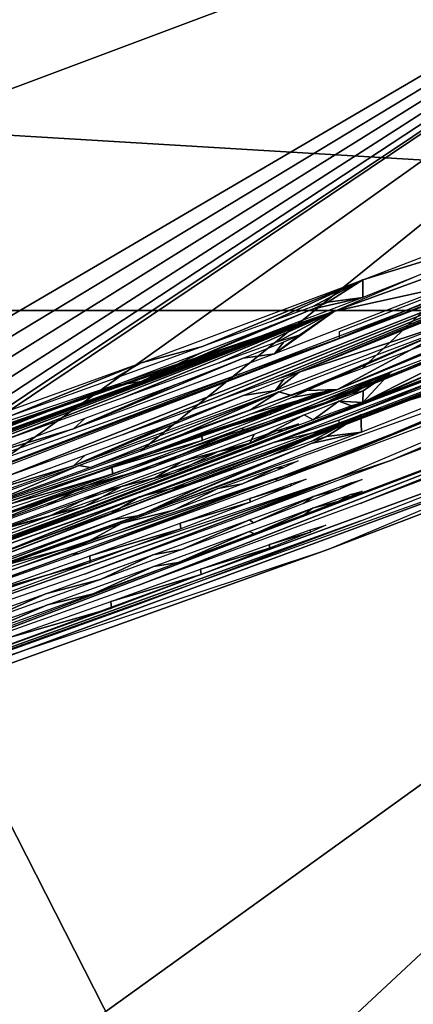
# Model space of a CAD drawing. Header units: millimetres. Extents: x -100 to 100, y -100 to 100.
# Tile 61 of 104: x 7.947 to 8.423, y -22.64 to -21.448. Entities that reach past the tile are written whole.
import ezdxf

# ---------------------------------------------------------------- set-up
doc = ezdxf.new("R2010")
doc.units = ezdxf.units.MM
doc.header["$LTSCALE"] = 52.148148
for name, color, linetype in [('168', 7, 'CONTINUOUS'), ('169', 7, 'CONTINUOUS'), ('170', 7, 'CONTINUOUS'), ('171', 7, 'CONTINUOUS'), ('172', 7, 'CONTINUOUS'), ('199', 7, 'CONTINUOUS'), ('200', 7, 'CONTINUOUS'), ('201', 7, 'CONTINUOUS'), ('202', 7, 'CONTINUOUS'), ('203', 7, 'CONTINUOUS'), ('204', 7, 'CONTINUOUS'), ('205', 7, 'CONTINUOUS'), ('206', 7, 'CONTINUOUS'), ('346', 7, 'CONTINUOUS'), ('65', 7, 'CONTINUOUS'), ('67', 7, 'CONTINUOUS'), ('82', 7, 'CONTINUOUS'), ('86', 7, 'CONTINUOUS'), ('99', 7, 'CONTINUOUS')]:
    doc.layers.add(name, color=color, linetype=linetype)

msp = doc.modelspace()

# ---------------------------------------------------------------- linework, layer by layer
at = {"layer": '168', "color": 251, "linetype": 'Continuous', "true_color": 0x4c4c4c}
for points in [[(8.3188, -21.8974, -162.0152), (8.3001, -21.9058, -161.8763), (8.3001, -21.9033, -162.1531), (8.3188, -21.8974, -162.0152)], [(8.3001, -21.9033, -162.1531), (8.3001, -21.9058, -161.8763), (8.2506, -21.9208, -162.2755), (8.3001, -21.9033, -162.1531)], [(8.3001, -21.9058, -161.8763), (8.2508, -21.9256, -161.7537), (8.2506, -21.9208, -162.2755), (8.3001, -21.9058, -161.8763)], [(8.2506, -21.9208, -162.2755), (8.2508, -21.9256, -161.7537), (8.1673, -21.9509, -162.3864), (8.2506, -21.9208, -162.2755)], [(8.2508, -21.9256, -161.7537), (8.168, -21.9576, -161.6438), (8.1673, -21.9509, -162.3864), (8.2508, -21.9256, -161.7537)], [(8.1673, -21.9509, -162.3864), (8.168, -21.9576, -161.6438), (8.0587, -21.9902, -162.4744), (8.1673, -21.9509, -162.3864)], [(8.168, -21.9576, -161.6438), (8.0597, -21.9984, -161.5573), (8.0587, -21.9902, -162.4744), (8.168, -21.9576, -161.6438)], [(8.0587, -21.9902, -162.4744), (8.0597, -21.9984, -161.5573), (7.9333, -22.0353, -162.5279), (8.0587, -21.9902, -162.4744)], [(8.0597, -21.9984, -161.5573), (7.934, -22.0445, -161.5049), (7.9333, -22.0353, -162.5279), (8.0597, -21.9984, -161.5573)]]:
    msp.add_3dface(points, dxfattribs=at)
at = {"layer": '169', "color": 251, "linetype": 'Continuous', "true_color": 0x4c4c4c}
for points in [[(8.2582, -21.9456, -159.3061), (8.2164, -21.9653, -158.8792), (8.1873, -21.9709, -159.4487), (8.2582, -21.9456, -159.3061)], [(8.2658, -21.9456, -159.0018), (8.2164, -21.9653, -158.8792), (8.2582, -21.9456, -159.3061), (8.2658, -21.9456, -159.0018)], [(8.2845, -21.9373, -159.1407), (8.2658, -21.9456, -159.0018), (8.2582, -21.9456, -159.3061), (8.2845, -21.9373, -159.1407)], [(8.2164, -21.9653, -158.8792), (8.1336, -21.9971, -158.7693), (8.1873, -21.9709, -159.4487), (8.2164, -21.9653, -158.8792)], [(8.1873, -21.9709, -159.4487), (8.1336, -21.9971, -158.7693), (8.0709, -22.0128, -159.5696), (8.1873, -21.9709, -159.4487)], [(8.1336, -21.9971, -158.7693), (8.0253, -22.0376, -158.6828), (8.0709, -22.0128, -159.5696), (8.1336, -21.9971, -158.7693)], [(8.0709, -22.0128, -159.5696), (8.0253, -22.0376, -158.6828), (7.9266, -22.0644, -159.6452), (8.0709, -22.0128, -159.5696)], [(8.0253, -22.0376, -158.6828), (7.8996, -22.0835, -158.6304), (7.9266, -22.0644, -159.6452), (8.0253, -22.0376, -158.6828)]]:
    msp.add_3dface(points, dxfattribs=at)
at = {"layer": '170', "color": 251, "linetype": 'Continuous', "true_color": 0x4c4c4c}
for points in [[(8.2578, -21.9907, -154.4841), (8.2165, -22.0101, -154.0613), (8.1869, -22.0159, -154.6268), (8.2578, -21.9907, -154.4841)], [(8.2657, -21.9906, -154.1823), (8.2165, -22.0101, -154.0613), (8.2578, -21.9907, -154.4841), (8.2657, -21.9906, -154.1823)], [(8.2841, -21.9824, -154.3187), (8.2657, -21.9906, -154.1823), (8.2578, -21.9907, -154.4841), (8.2841, -21.9824, -154.3187)], [(8.1869, -22.0159, -154.6268), (8.1337, -22.0419, -153.952), (8.0705, -22.0577, -154.7476), (8.1869, -22.0159, -154.6268)], [(8.2165, -22.0101, -154.0613), (8.1337, -22.0419, -153.952), (8.1869, -22.0159, -154.6268), (8.2165, -22.0101, -154.0613)], [(8.1337, -22.0419, -153.952), (8.0253, -22.0824, -153.8656), (8.0705, -22.0577, -154.7476), (8.1337, -22.0419, -153.952)], [(8.0705, -22.0577, -154.7476), (8.0253, -22.0824, -153.8656), (7.9262, -22.1093, -154.8232), (8.0705, -22.0577, -154.7476)], [(8.0253, -22.0824, -153.8656), (7.8994, -22.1282, -153.8133), (7.9262, -22.1093, -154.8232), (8.0253, -22.0824, -153.8656)]]:
    msp.add_3dface(points, dxfattribs=at)
at = {"layer": '171', "color": 251, "linetype": 'Continuous', "true_color": 0x4c4c4c}
for points in [[(8.2936, -22.0046, -151.5558), (8.2752, -22.0127, -151.4203), (8.275, -22.0103, -151.6938), (8.2936, -22.0046, -151.5558)], [(8.275, -22.0103, -151.6938), (8.2752, -22.0127, -151.4203), (8.2253, -22.0278, -151.8163), (8.275, -22.0103, -151.6938)], [(8.2752, -22.0127, -151.4203), (8.2257, -22.0324, -151.2998), (8.2253, -22.0278, -151.8163), (8.2752, -22.0127, -151.4203)], [(8.2253, -22.0278, -151.8163), (8.2257, -22.0324, -151.2998), (8.1414, -22.0579, -151.9271), (8.2253, -22.0278, -151.8163)], [(8.2257, -22.0324, -151.2998), (8.142, -22.0645, -151.1903), (8.1414, -22.0579, -151.9271), (8.2257, -22.0324, -151.2998)], [(8.1414, -22.0579, -151.9271), (8.142, -22.0645, -151.1903), (8.0319, -22.0972, -152.0149), (8.1414, -22.0579, -151.9271)], [(8.142, -22.0645, -151.1903), (8.0325, -22.1054, -151.1035), (8.0319, -22.0972, -152.0149), (8.142, -22.0645, -151.1903)], [(8.0319, -22.0972, -152.0149), (8.0325, -22.1054, -151.1035), (7.905, -22.1424, -152.0684), (8.0319, -22.0972, -152.0149)], [(8.0325, -22.1054, -151.1035), (7.9054, -22.1517, -151.0508), (7.905, -22.1424, -152.0684), (8.0325, -22.1054, -151.1035)]]:
    msp.add_3dface(points, dxfattribs=at)
at = {"layer": '172', "color": 251, "linetype": 'Continuous', "true_color": 0x4c4c4c}
for points in [[(8.3174, -22.0603, -144.6221), (8.2987, -22.0686, -144.4831), (8.2986, -22.066, -144.76), (8.3174, -22.0603, -144.6221)], [(8.2986, -22.066, -144.76), (8.2987, -22.0686, -144.4831), (8.2491, -22.0835, -144.8825), (8.2986, -22.066, -144.76)], [(8.2987, -22.0686, -144.4831), (8.2493, -22.0882, -144.3605), (8.2491, -22.0835, -144.8825), (8.2987, -22.0686, -144.4831)], [(8.2491, -22.0835, -144.8825), (8.2493, -22.0882, -144.3605), (8.1658, -22.1134, -144.9934), (8.2491, -22.0835, -144.8825)], [(8.2493, -22.0882, -144.3605), (8.1665, -22.12, -144.2506), (8.1658, -22.1134, -144.9934), (8.2493, -22.0882, -144.3605)], [(8.1658, -22.1134, -144.9934), (8.1665, -22.12, -144.2506), (8.0572, -22.1524, -145.0813), (8.1658, -22.1134, -144.9934)], [(8.1665, -22.12, -144.2506), (8.0582, -22.1605, -144.1641), (8.0572, -22.1524, -145.0813), (8.1665, -22.12, -144.2506)], [(8.0572, -22.1524, -145.0813), (8.0582, -22.1605, -144.1641), (7.9318, -22.1971, -145.1348), (8.0572, -22.1524, -145.0813)], [(8.0582, -22.1605, -144.1641), (7.9325, -22.2063, -144.1117), (7.9318, -22.1971, -145.1348), (8.0582, -22.1605, -144.1641)]]:
    msp.add_3dface(points, dxfattribs=at)
at = {"layer": '199', "color": 251, "linetype": 'Continuous', "true_color": 0x4c4c4c}
for points in [[(8.3624, -21.7632, -163.1436), (8.597, -21.673, -162.9901), (8.5968, -21.6914, -161.0364), (8.3624, -21.7632, -163.1436)], [(8.3621, -21.7844, -160.8847), (8.3624, -21.7632, -163.1436), (8.5968, -21.6914, -161.0364), (8.3621, -21.7844, -160.8847)], [(8.3624, -21.7632, -163.1436), (8.1683, -21.8438, -162.3855), (8.0942, -21.8635, -163.2398), (8.3624, -21.7632, -163.1436)], [(8.2515, -21.8136, -162.2745), (8.1683, -21.8438, -162.3855), (8.3624, -21.7632, -163.1436), (8.2515, -21.8136, -162.2745)], [(8.3011, -21.7959, -162.1521), (8.2515, -21.8136, -162.2745), (8.3624, -21.7632, -163.1436), (8.3011, -21.7959, -162.1521)], [(8.3197, -21.7901, -162.0143), (8.3011, -21.7959, -162.1521), (8.3624, -21.7632, -163.1436), (8.3197, -21.7901, -162.0143)], [(8.3197, -21.7901, -162.0143), (8.3624, -21.7632, -163.1436), (8.3621, -21.7844, -160.8847), (8.3197, -21.7901, -162.0143)], [(8.0939, -21.8864, -160.7903), (8.3011, -21.7985, -161.8754), (8.3621, -21.7844, -160.8847), (8.0939, -21.8864, -160.7903)], [(8.3011, -21.7985, -161.8754), (8.3197, -21.7901, -162.0143), (8.3621, -21.7844, -160.8847), (8.3011, -21.7985, -161.8754)], [(8.2518, -21.8183, -161.7528), (8.3011, -21.7985, -161.8754), (8.0939, -21.8864, -160.7903), (8.2518, -21.8183, -161.7528)], [(8.169, -21.8505, -161.6429), (8.2518, -21.8183, -161.7528), (8.0939, -21.8864, -160.7903), (8.169, -21.8505, -161.6429)], [(8.1683, -21.8438, -162.3855), (8.0597, -21.8833, -162.4734), (8.0942, -21.8635, -163.2398), (8.1683, -21.8438, -162.3855)], [(8.0607, -21.8915, -161.5564), (8.169, -21.8505, -161.6429), (8.0939, -21.8864, -160.7903), (8.0607, -21.8915, -161.5564)], [(8.0942, -21.8635, -163.2398), (7.9342, -21.9286, -162.527), (7.7889, -21.9737, -163.283), (8.0942, -21.8635, -163.2398)], [(8.0597, -21.8833, -162.4734), (7.9342, -21.9286, -162.527), (8.0942, -21.8635, -163.2398), (8.0597, -21.8833, -162.4734)], [(7.7888, -21.9972, -160.7491), (8.0607, -21.8915, -161.5564), (8.0939, -21.8864, -160.7903), (7.7888, -21.9972, -160.7491)], [(7.9349, -21.9379, -161.504), (8.0607, -21.8915, -161.5564), (7.7888, -21.9972, -160.7491), (7.9349, -21.9379, -161.504)]]:
    msp.add_3dface(points, dxfattribs=at)
at = {"layer": '200', "color": 251, "linetype": 'Continuous', "true_color": 0x4c4c4c}
for points in [[(10.0543, -21.0606, -160.5117), (8.6167, -21.6956, -159.7551), (8.3278, -21.801, -160.5182), (10.0543, -21.0606, -160.5117)], [(8.3278, -21.801, -160.5182), (8.6167, -21.6956, -159.7551), (8.4676, -21.7703, -158.033), (8.3278, -21.801, -160.5182)], [(8.2553, -21.8527, -157.9334), (8.3278, -21.801, -160.5182), (8.4676, -21.7703, -158.033), (8.2553, -21.8527, -157.9334)], [(6.5473, -22.4001, -160.5236), (8.3278, -21.801, -160.5182), (6.7178, -22.3565, -159.7611), (6.5473, -22.4001, -160.5236)], [(6.7178, -22.3565, -159.7611), (8.3278, -21.801, -160.5182), (6.888, -22.3047, -159.7606), (6.7178, -22.3565, -159.7611)], [(8.3278, -21.801, -160.5182), (7.3169, -22.1705, -159.4513), (6.888, -22.3047, -159.7606), (8.3278, -21.801, -160.5182)], [(7.4339, -22.1305, -159.5711), (7.3169, -22.1705, -159.4513), (8.3278, -21.801, -160.5182), (7.4339, -22.1305, -159.5711)], [(7.5797, -22.0803, -159.6455), (7.4339, -22.1305, -159.5711), (8.3278, -21.801, -160.5182), (7.5797, -22.0803, -159.6455)], [(7.7546, -22.0192, -159.6755), (7.5797, -22.0803, -159.6455), (8.3278, -21.801, -160.5182), (7.7546, -22.0192, -159.6755)], [(7.9276, -21.9578, -159.6443), (7.7546, -22.0192, -159.6755), (8.3278, -21.801, -160.5182), (7.9276, -21.9578, -159.6443)], [(8.0719, -21.9059, -159.5687), (7.9276, -21.9578, -159.6443), (8.3278, -21.801, -160.5182), (8.0719, -21.9059, -159.5687)], [(8.1882, -21.8638, -159.4478), (8.0719, -21.9059, -159.5687), (8.3278, -21.801, -160.5182), (8.1882, -21.8638, -159.4478)], [(8.2591, -21.8384, -159.3051), (8.1882, -21.8638, -159.4478), (8.3278, -21.801, -160.5182), (8.2591, -21.8384, -159.3051)], [(8.2854, -21.83, -159.1398), (8.3278, -21.801, -160.5182), (8.2553, -21.8527, -157.9334), (8.2854, -21.83, -159.1398)], [(8.2854, -21.83, -159.1398), (8.2591, -21.8384, -159.3051), (8.3278, -21.801, -160.5182), (8.2854, -21.83, -159.1398)], [(8.2174, -21.8581, -158.8783), (8.2667, -21.8384, -159.0009), (8.2553, -21.8527, -157.9334), (8.2174, -21.8581, -158.8783)], [(8.2667, -21.8384, -159.0009), (8.2854, -21.83, -159.1398), (8.2553, -21.8527, -157.9334), (8.2667, -21.8384, -159.0009)], [(8.0122, -21.9435, -157.8707), (8.2174, -21.8581, -158.8783), (8.2553, -21.8527, -157.9334), (8.0122, -21.9435, -157.8707)], [(8.1346, -21.8901, -158.7684), (8.2174, -21.8581, -158.8783), (8.0122, -21.9435, -157.8707), (8.1346, -21.8901, -158.7684)], [(8.0263, -21.9308, -158.6819), (8.1346, -21.8901, -158.7684), (8.0122, -21.9435, -157.8707), (8.0263, -21.9308, -158.6819)], [(7.9005, -21.9769, -158.6295), (8.0263, -21.9308, -158.6819), (8.0122, -21.9435, -157.8707), (7.9005, -21.9769, -158.6295)], [(7.7545, -22.0361, -157.8503), (7.9005, -21.9769, -158.6295), (8.0122, -21.9435, -157.8707), (7.7545, -22.0361, -157.8503)]]:
    msp.add_3dface(points, dxfattribs=at)
at = {"layer": '201', "color": 251, "linetype": 'Continuous', "true_color": 0x4c4c4c}
for points in [[(8.3339, -21.8336, -156.7796), (8.9525, -21.5943, -156.0396), (7.7565, -22.0521, -156.0437), (8.3339, -21.8336, -156.7796)], [(8.6442, -21.7047, -157.6183), (8.9525, -21.5943, -156.0396), (8.3339, -21.8336, -156.7796), (8.6442, -21.7047, -157.6183)], [(8.334, -21.8257, -157.6194), (8.6442, -21.7047, -157.6183), (8.3339, -21.8336, -156.7796), (8.334, -21.8257, -157.6194)], [(7.4417, -22.1535, -156.7825), (8.3339, -21.8336, -156.7796), (7.7565, -22.0521, -156.0437), (7.4417, -22.1535, -156.7825)]]:
    msp.add_3dface(points, dxfattribs=at)
at = {"layer": '202', "color": 251, "linetype": 'Continuous', "true_color": 0x4c4c4c}
for points in [[(8.9622, -21.5934, -155.7037), (7.9272, -22.0027, -154.8223), (7.7663, -22.0518, -155.7078), (8.9622, -21.5934, -155.7037)], [(8.0715, -21.9509, -154.7467), (7.9272, -22.0027, -154.8223), (8.9622, -21.5934, -155.7037), (8.0715, -21.9509, -154.7467)], [(8.1878, -21.9088, -154.6258), (8.0715, -21.9509, -154.7467), (8.9622, -21.5934, -155.7037), (8.1878, -21.9088, -154.6258)], [(8.2587, -21.8835, -154.4831), (8.1878, -21.9088, -154.6258), (8.9622, -21.5934, -155.7037), (8.2587, -21.8835, -154.4831)], [(8.285, -21.8751, -154.3178), (8.2587, -21.8835, -154.4831), (8.9622, -21.5934, -155.7037), (8.285, -21.8751, -154.3178)], [(8.6163, -21.7409, -154.9428), (8.285, -21.8751, -154.3178), (8.9622, -21.5934, -155.7037), (8.6163, -21.7409, -154.9428)], [(8.285, -21.8751, -154.3178), (8.6163, -21.7409, -154.9428), (8.4675, -21.8154, -153.2208), (8.285, -21.8751, -154.3178)], [(8.2564, -21.8971, -153.1216), (8.285, -21.8751, -154.3178), (8.4675, -21.8154, -153.2208), (8.2564, -21.8971, -153.1216)], [(8.2175, -21.903, -154.0604), (8.2666, -21.8834, -154.1814), (8.2564, -21.8971, -153.1216), (8.2175, -21.903, -154.0604)], [(8.2666, -21.8834, -154.1814), (8.285, -21.8751, -154.3178), (8.2564, -21.8971, -153.1216), (8.2666, -21.8834, -154.1814)], [(8.012, -21.9883, -153.0584), (8.2175, -21.903, -154.0604), (8.2564, -21.8971, -153.1216), (8.012, -21.9883, -153.0584)], [(8.1346, -21.9349, -153.9511), (8.2175, -21.903, -154.0604), (8.012, -21.9883, -153.0584), (8.1346, -21.9349, -153.9511)], [(8.0262, -21.9756, -153.8647), (8.1346, -21.9349, -153.9511), (8.012, -21.9883, -153.0584), (8.0262, -21.9756, -153.8647)], [(7.9004, -22.0217, -153.8124), (8.0262, -21.9756, -153.8647), (8.012, -21.9883, -153.0584), (7.9004, -22.0217, -153.8124)], [(7.7541, -22.0808, -153.038), (7.9004, -22.0217, -153.8124), (8.012, -21.9883, -153.0584), (7.7541, -22.0808, -153.038)]]:
    msp.add_3dface(points, dxfattribs=at)
at = {"layer": '203', "color": 251, "linetype": 'Continuous', "true_color": 0x4c4c4c}
for points in [[(10.0583, -21.1587, -150.1695), (8.3316, -21.8961, -150.1761), (9.3448, -21.476, -150.9394), (10.0583, -21.1587, -150.1695)], [(9.3448, -21.476, -150.9394), (8.3316, -21.8961, -150.1761), (8.6208, -21.7767, -150.9421), (9.3448, -21.476, -150.9394)], [(8.6208, -21.7767, -150.9421), (8.3316, -21.8961, -150.1761), (8.4774, -21.8168, -152.661), (8.6208, -21.7767, -150.9421)], [(8.4774, -21.8168, -152.661), (8.276, -21.9031, -151.6928), (8.2605, -21.8989, -152.7636), (8.4774, -21.8168, -152.661)], [(8.2945, -21.8973, -151.5548), (8.276, -21.9031, -151.6928), (8.4774, -21.8168, -152.661), (8.2945, -21.8973, -151.5548)], [(8.3316, -21.8961, -150.1761), (8.2945, -21.8973, -151.5548), (8.4774, -21.8168, -152.661), (8.3316, -21.8961, -150.1761)], [(6.5514, -22.4929, -150.1815), (8.0335, -21.9986, -151.1025), (8.3316, -21.8961, -150.1761), (6.5514, -22.4929, -150.1815)], [(8.0335, -21.9986, -151.1025), (8.143, -21.9575, -151.1894), (8.3316, -21.8961, -150.1761), (8.0335, -21.9986, -151.1025)], [(8.143, -21.9575, -151.1894), (8.2266, -21.9253, -151.2989), (8.3316, -21.8961, -150.1761), (8.143, -21.9575, -151.1894)], [(8.2266, -21.9253, -151.2989), (8.2762, -21.9055, -151.4194), (8.3316, -21.8961, -150.1761), (8.2266, -21.9253, -151.2989)], [(8.2762, -21.9055, -151.4194), (8.2945, -21.8973, -151.5548), (8.3316, -21.8961, -150.1761), (8.2762, -21.9055, -151.4194)], [(8.2605, -21.8989, -152.7636), (8.0329, -21.9904, -152.0139), (8.0186, -21.988, -152.8275), (8.2605, -21.8989, -152.7636)], [(8.1424, -21.9509, -151.9261), (8.0329, -21.9904, -152.0139), (8.2605, -21.8989, -152.7636), (8.1424, -21.9509, -151.9261)], [(8.2262, -21.9206, -151.8153), (8.1424, -21.9509, -151.9261), (8.2605, -21.8989, -152.7636), (8.2262, -21.9206, -151.8153)], [(8.276, -21.9031, -151.6928), (8.2262, -21.9206, -151.8153), (8.2605, -21.8989, -152.7636), (8.276, -21.9031, -151.6928)], [(8.0186, -21.988, -152.8275), (7.906, -22.0358, -152.0675), (7.7589, -22.0808, -152.8478), (8.0186, -21.988, -152.8275)], [(8.0329, -21.9904, -152.0139), (7.906, -22.0358, -152.0675), (8.0186, -21.988, -152.8275), (8.0329, -21.9904, -152.0139)], [(7.9064, -22.0451, -151.0498), (8.0335, -21.9986, -151.1025), (6.5514, -22.4929, -150.1815), (7.9064, -22.0451, -151.0498)]]:
    msp.add_3dface(points, dxfattribs=at)
at = {"layer": '204', "color": 251, "linetype": 'Continuous', "true_color": 0x4c4c4c}
for points in [[(8.7767, -21.7529, -146.8485), (8.9517, -21.6884, -146.1101), (7.758, -22.1434, -146.1141), (8.7767, -21.7529, -146.8485)], [(8.601, -21.8229, -146.8492), (8.7767, -21.7529, -146.8485), (7.758, -22.1434, -146.1141), (8.601, -21.8229, -146.8492)], [(8.5644, -21.8098, -149.7878), (8.5768, -21.8191, -148.2715), (8.3624, -21.9116, -147.2626), (8.5644, -21.8098, -149.7878)], [(8.397, -21.8743, -149.8371), (8.5644, -21.8098, -149.7878), (8.3624, -21.9116, -147.2626), (8.397, -21.8743, -149.8371)], [(8.3331, -21.9243, -147.0976), (8.601, -21.8229, -146.8492), (7.758, -22.1434, -146.1141), (8.3331, -21.9243, -147.0976)], [(8.3552, -21.9152, -147.177), (8.601, -21.8229, -146.8492), (8.3331, -21.9243, -147.0976), (8.3552, -21.9152, -147.177)], [(8.5768, -21.8191, -148.2715), (8.601, -21.8229, -146.8492), (8.3552, -21.9152, -147.177), (8.5768, -21.8191, -148.2715)], [(8.3624, -21.9116, -147.2626), (8.5768, -21.8191, -148.2715), (8.3552, -21.9152, -147.177), (8.3624, -21.9116, -147.2626)], [(8.2147, -21.9432, -149.862), (8.397, -21.8743, -149.8371), (8.2261, -21.9465, -149.0494), (8.2147, -21.9432, -149.862)], [(8.2261, -21.9465, -149.0494), (8.397, -21.8743, -149.8371), (8.3032, -21.9181, -148.9786), (8.2261, -21.9465, -149.0494)], [(8.3032, -21.9181, -148.9786), (8.397, -21.8743, -149.8371), (8.3489, -21.9016, -148.8813), (8.3032, -21.9181, -148.9786)], [(8.3489, -21.9016, -148.8813), (8.397, -21.8743, -149.8371), (8.3625, -21.8975, -148.7674), (8.3489, -21.9016, -148.8813)], [(8.3625, -21.8975, -148.7674), (8.397, -21.8743, -149.8371), (8.3624, -21.9116, -147.2626), (8.3625, -21.8975, -148.7674)], [(8.3332, -21.9101, -148.6073), (8.3625, -21.8975, -148.7674), (8.3624, -21.9116, -147.2626), (8.3332, -21.9101, -148.6073)], [(8.2913, -21.9267, -148.5362), (8.3332, -21.9101, -148.6073), (8.3021, -21.9326, -147.4701), (8.2913, -21.9267, -148.5362)], [(8.3021, -21.9326, -147.4701), (8.3332, -21.9101, -148.6073), (8.3483, -21.9159, -147.3748), (8.3021, -21.9326, -147.4701)], [(8.3483, -21.9159, -147.3748), (8.3332, -21.9101, -148.6073), (8.3624, -21.9116, -147.2626), (8.3483, -21.9159, -147.3748)], [(8.2921, -21.9405, -147.0278), (8.3331, -21.9243, -147.0976), (7.758, -22.1434, -146.1141), (8.2921, -21.9405, -147.0278)], [(8.2307, -21.9501, -148.4769), (8.2913, -21.9267, -148.5362), (8.2256, -21.9607, -147.5391), (8.2307, -21.9501, -148.4769)], [(8.2256, -21.9607, -147.5391), (8.2913, -21.9267, -148.5362), (8.3021, -21.9326, -147.4701), (8.2256, -21.9607, -147.5391)], [(8.232, -21.9637, -146.9702), (8.2921, -21.9405, -147.0278), (7.758, -22.1434, -146.1141), (8.232, -21.9637, -146.9702)], [(8.0265, -22.0126, -149.8704), (8.2147, -21.9432, -149.862), (8.1092, -21.9894, -149.1025), (8.0265, -22.0126, -149.8704)], [(8.1092, -21.9894, -149.1025), (8.2147, -21.9432, -149.862), (8.2261, -21.9465, -149.0494), (8.1092, -21.9894, -149.1025)], [(8.1442, -21.9828, -148.427), (8.2307, -21.9501, -148.4769), (8.2256, -21.9607, -147.5391), (8.1442, -21.9828, -148.427)], [(8.14, -21.9984, -146.9177), (8.232, -21.9637, -146.9702), (7.758, -22.1434, -146.1141), (8.14, -21.9984, -146.9177)], [(8.1101, -22.0032, -147.5898), (8.1442, -21.9828, -148.427), (8.2256, -21.9607, -147.5391), (8.1101, -22.0032, -147.5898)], [(7.9791, -22.0367, -149.1298), (8.0265, -22.0126, -149.8704), (8.1092, -21.9894, -149.1025), (7.9791, -22.0367, -149.1298)], [(8.0459, -22.0193, -148.3947), (8.1442, -21.9828, -148.427), (8.1101, -22.0032, -147.5898), (8.0459, -22.0193, -148.3947)], [(8.0367, -22.0367, -146.8822), (8.14, -21.9984, -146.9177), (7.758, -22.1434, -146.1141), (8.0367, -22.0367, -146.8822)], [(7.9818, -22.0498, -147.6156), (8.0459, -22.0193, -148.3947), (8.1101, -22.0032, -147.5898), (7.9818, -22.0498, -147.6156)], [(7.2881, -22.268, -149.8727), (8.0265, -22.0126, -149.8704), (7.8414, -22.086, -149.138), (7.2881, -22.268, -149.8727)], [(7.8414, -22.086, -149.138), (8.0265, -22.0126, -149.8704), (7.9791, -22.0367, -149.1298), (7.8414, -22.086, -149.138)], [(7.9007, -22.072, -148.3722), (8.0459, -22.0193, -148.3947), (7.9818, -22.0498, -147.6156), (7.9007, -22.072, -148.3722)], [(7.8915, -22.0893, -146.858), (8.0367, -22.0367, -146.8822), (7.758, -22.1434, -146.1141), (7.8915, -22.0893, -146.858)], [(7.8461, -22.0984, -147.6235), (7.9007, -22.072, -148.3722), (7.9818, -22.0498, -147.6156), (7.8461, -22.0984, -147.6235)]]:
    msp.add_3dface(points, dxfattribs=at)
at = {"layer": '205', "color": 251, "linetype": 'Continuous', "true_color": 0x4c4c4c}
for points in [[(8.3599, -21.9267, -145.7509), (8.5939, -21.8374, -145.5987), (8.5954, -21.8552, -143.6433), (8.3599, -21.9267, -145.7509)], [(8.3607, -21.9475, -143.4916), (8.3599, -21.9267, -145.7509), (8.5954, -21.8552, -143.6433), (8.3607, -21.9475, -143.4916)], [(8.3599, -21.9267, -145.7509), (8.1668, -22.0064, -144.9924), (8.0922, -22.026, -145.8467), (8.3599, -21.9267, -145.7509)], [(8.2501, -21.9763, -144.8815), (8.1668, -22.0064, -144.9924), (8.3599, -21.9267, -145.7509), (8.2501, -21.9763, -144.8815)], [(8.2996, -21.9588, -144.759), (8.2501, -21.9763, -144.8815), (8.3599, -21.9267, -145.7509), (8.2996, -21.9588, -144.759)], [(8.3183, -21.953, -144.6212), (8.2996, -21.9588, -144.759), (8.3599, -21.9267, -145.7509), (8.3183, -21.953, -144.6212)], [(8.3183, -21.953, -144.6212), (8.3599, -21.9267, -145.7509), (8.3607, -21.9475, -143.4916), (8.3183, -21.953, -144.6212)], [(8.0925, -22.0486, -143.3972), (8.2996, -21.9614, -144.4822), (8.3607, -21.9475, -143.4916), (8.0925, -22.0486, -143.3972)], [(8.2996, -21.9614, -144.4822), (8.3183, -21.953, -144.6212), (8.3607, -21.9475, -143.4916), (8.2996, -21.9614, -144.4822)], [(8.2503, -21.9811, -144.3596), (8.2996, -21.9614, -144.4822), (8.0925, -22.0486, -143.3972), (8.2503, -21.9811, -144.3596)], [(8.1675, -22.013, -144.2497), (8.2503, -21.9811, -144.3596), (8.0925, -22.0486, -143.3972), (8.1675, -22.013, -144.2497)], [(8.1668, -22.0064, -144.9924), (8.0582, -22.0456, -145.0803), (8.0922, -22.026, -145.8467), (8.1668, -22.0064, -144.9924)], [(8.0592, -22.0537, -144.1632), (8.1675, -22.013, -144.2497), (8.0925, -22.0486, -143.3972), (8.0592, -22.0537, -144.1632)], [(8.0922, -22.026, -145.8467), (7.9328, -22.0905, -145.1339), (7.7876, -22.1351, -145.8898), (8.0922, -22.026, -145.8467)], [(8.0582, -22.0456, -145.0803), (7.9328, -22.0905, -145.1339), (8.0922, -22.026, -145.8467), (8.0582, -22.0456, -145.0803)], [(7.7874, -22.1586, -143.356), (8.0592, -22.0537, -144.1632), (8.0925, -22.0486, -143.3972), (7.7874, -22.1586, -143.356)], [(7.9334, -22.0998, -144.1108), (8.0592, -22.0537, -144.1632), (7.7874, -22.1586, -143.356), (7.9334, -22.0998, -144.1108)]]:
    msp.add_3dface(points, dxfattribs=at)
at = {"layer": '206', "color": 251, "linetype": 'Continuous', "true_color": 0x4c4c4c}
for points in [[(8.6628, -21.8423, -142.1823), (10.0478, -21.2487, -141.3663), (8.3209, -21.9824, -141.3728), (8.6628, -21.8423, -142.1823)], [(7.242, -22.3536, -142.1868), (8.6628, -21.8423, -142.1823), (8.3209, -21.9824, -141.3728), (7.242, -22.3536, -142.1868)], [(6.541, -22.576, -141.3781), (7.242, -22.3536, -142.1868), (8.3209, -21.9824, -141.3728), (6.541, -22.576, -141.3781)]]:
    msp.add_3dface(points, dxfattribs=at)
at = {"layer": '346', "color": 251, "linetype": 'Continuous', "true_color": 0x4c4c4c}
for points in [[(86.7566, -23.7445, -106.6), (-88.1332, -17.9877, -106.6), (88.1527, -17.8911, -106.6), (86.7566, -23.7445, -106.6)], [(-86.7234, -23.865, -106.6), (-88.1332, -17.9877, -106.6), (86.7566, -23.7445, -106.6), (-86.7234, -23.865, -106.6)]]:
    msp.add_3dface(points, dxfattribs=at)
at = {"layer": '65', "color": 251, "linetype": 'Continuous', "true_color": 0x4c4c4c}
for points in [[(-11.443, -21.8001, -120), (-13.9864, -20.2623, -120), (11.443, -21.8001, -120), (-11.443, -21.8001, -120)], [(11.443, -21.8001, -120), (-13.9864, -20.2623, -120), (13.9864, -20.2623, -120), (11.443, -21.8001, -120)], [(-8.7315, -23.0207, -120), (-11.443, -21.8001, -120), (8.7315, -23.0207, -120), (-8.7315, -23.0207, -120)], [(8.7315, -23.0207, -120), (-11.443, -21.8001, -120), (11.443, -21.8001, -120), (8.7315, -23.0207, -120)]]:
    msp.add_3dface(points, dxfattribs=at)
at = {"layer": '67', "color": 251, "linetype": 'Continuous', "true_color": 0x4c4c4c}
for points in [[(9.0155, -17.6939, -103.0793), (7.5995, -18.3467, -103.0793), (18.0394, -35.4044, -103.3173), (9.0155, -17.6939, -103.0793)], [(7.5995, -18.3467, -103.0793), (6.1366, -18.8864, -103.0793), (15.206, -36.7106, -103.3173), (7.5995, -18.3467, -103.0793)], [(18.0394, -35.4044, -103.3173), (7.5995, -18.3467, -103.0793), (15.206, -36.7106, -103.3173), (18.0394, -35.4044, -103.3173)], [(6.1366, -18.8864, -103.0793), (4.6358, -19.3097, -103.0793), (12.2789, -37.7905, -103.3173), (6.1366, -18.8864, -103.0793)], [(15.206, -36.7106, -103.3173), (6.1366, -18.8864, -103.0793), (12.2789, -37.7905, -103.3173), (15.206, -36.7106, -103.3173)], [(4.6358, -19.3097, -103.0793), (3.1065, -19.6139, -103.0793), (9.276, -38.6374, -103.3173), (4.6358, -19.3097, -103.0793)], [(12.2789, -37.7905, -103.3173), (4.6358, -19.3097, -103.0793), (9.276, -38.6374, -103.3173), (12.2789, -37.7905, -103.3173)], [(9.276, -38.6374, -103.3173), (3.1065, -19.6139, -103.0793), (6.216, -39.2461, -103.3173), (9.276, -38.6374, -103.3173)]]:
    msp.add_3dface(points, dxfattribs=at)
at = {"layer": '82', "color": 251, "linetype": 'Continuous', "true_color": 0x4c4c4c}
for points in [[(8.4495, -24.5069, -138.7), (6.9868, -24.9584, -138.7), (11.7523, -20.4974, -138.7), (8.4495, -24.5069, -138.7)], [(11.7523, -20.4974, -138.7), (6.9868, -24.9584, -138.7), (9.3987, -21.6778, -138.7), (11.7523, -20.4974, -138.7)], [(5.4858, -25.3272, -138.7), (3.9474, -25.6062, -138.7), (9.3987, -21.6778, -138.7), (5.4858, -25.3272, -138.7)], [(9.3987, -21.6778, -138.7), (3.9474, -25.6062, -138.7), (6.9434, -22.5841, -138.7), (9.3987, -21.6778, -138.7)], [(6.9868, -24.9584, -138.7), (5.4858, -25.3272, -138.7), (9.3987, -21.6778, -138.7), (6.9868, -24.9584, -138.7)]]:
    msp.add_3dface(points, dxfattribs=at)
at = {"layer": '86', "color": 251, "linetype": 'Continuous', "true_color": 0x4c4c4c}
for points in [[(9.241, -21.0423, -212.7), (7.087, -22.3038, -164.4956), (6.8797, -21.9282, -212.7), (9.241, -21.0423, -212.7)], [(7.2339, -22.2568, -164.4727), (7.087, -22.3038, -164.4956), (9.241, -21.0423, -212.7), (7.2339, -22.2568, -164.4727)], [(7.3606, -22.2157, -164.4195), (7.2339, -22.2568, -164.4727), (9.241, -21.0423, -212.7), (7.3606, -22.2157, -164.4195)], [(7.4702, -22.1799, -164.3322), (7.3606, -22.2157, -164.4195), (9.241, -21.0423, -212.7), (7.4702, -22.1799, -164.3322)], [(7.5542, -22.1525, -164.2223), (7.4702, -22.1799, -164.3322), (9.241, -21.0423, -212.7), (7.5542, -22.1525, -164.2223)], [(7.604, -22.1366, -164.1011), (7.5542, -22.1525, -164.2223), (9.241, -21.0423, -212.7), (7.604, -22.1366, -164.1011)], [(7.6225, -22.1314, -163.9649), (7.604, -22.1366, -164.1011), (9.241, -21.0423, -212.7), (7.6225, -22.1314, -163.9649)], [(7.7881, -22.08, -163.2839), (7.6225, -22.1314, -163.9649), (9.241, -21.0423, -212.7), (7.7881, -22.08, -163.2839)], [(8.0932, -21.9704, -163.2407), (7.7881, -22.08, -163.2839), (9.241, -21.0423, -212.7), (8.0932, -21.9704, -163.2407)], [(8.3613, -21.8707, -163.1446), (8.0932, -21.9704, -163.2407), (9.241, -21.0423, -212.7), (8.3613, -21.8707, -163.1446)], [(8.596, -21.781, -162.9912), (8.3613, -21.8707, -163.1446), (9.241, -21.0423, -212.7), (8.596, -21.781, -162.9912)], [(8.3266, -21.9084, -160.5192), (8.7957, -21.7175, -161.2442), (10.0533, -21.1718, -160.5126), (8.3266, -21.9084, -160.5192)], [(8.3304, -22.0035, -150.177), (10.0573, -21.2698, -150.1705), (8.3961, -21.9817, -149.838), (8.3304, -22.0035, -150.177)], [(8.3961, -21.9817, -149.838), (10.0573, -21.2698, -150.1705), (8.5635, -21.9175, -149.7888), (8.3961, -21.9817, -149.838)], [(10.0469, -21.3597, -141.3672), (9.3987, -21.6778, -138.7), (8.3197, -22.0897, -141.3737), (10.0469, -21.3597, -141.3672)], [(9.3987, -21.6778, -138.7), (6.9434, -22.5841, -138.7), (8.3197, -22.0897, -141.3737), (9.3987, -21.6778, -138.7)], [(7.7555, -22.1584, -156.0446), (8.9516, -21.7029, -156.0405), (7.7652, -22.1581, -155.7087), (7.7555, -22.1584, -156.0446)], [(7.7652, -22.1581, -155.7087), (8.9516, -21.7029, -156.0405), (8.9613, -21.702, -155.7046), (7.7652, -22.1581, -155.7087)], [(8.5957, -21.7994, -161.0372), (8.7957, -21.7175, -161.2442), (8.3266, -21.9084, -160.5192), (8.5957, -21.7994, -161.0372)], [(7.757, -22.2497, -146.1151), (8.9508, -21.7969, -146.111), (7.7866, -22.2414, -145.8908), (7.757, -22.2497, -146.1151)], [(7.7866, -22.2414, -145.8908), (8.9508, -21.7969, -146.111), (8.0912, -22.1328, -145.8476), (7.7866, -22.2414, -145.8908)], [(8.0912, -22.1328, -145.8476), (8.9508, -21.7969, -146.111), (8.3588, -22.0341, -145.7519), (8.0912, -22.1328, -145.8476)], [(8.3611, -21.8919, -160.8855), (8.5957, -21.7994, -161.0372), (8.3266, -21.9084, -160.5192), (8.3611, -21.8919, -160.8855)], [(8.3588, -22.0341, -145.7519), (8.9508, -21.7969, -146.111), (8.5929, -21.9453, -145.5998), (8.3588, -22.0341, -145.7519)], [(8.333, -21.9331, -157.6203), (8.4666, -21.878, -158.0339), (8.6432, -21.8127, -157.6192), (8.333, -21.9331, -157.6203)], [(8.2543, -21.9599, -157.9343), (8.4666, -21.878, -158.0339), (8.333, -21.9331, -157.6203), (8.2543, -21.9599, -157.9343)], [(8.0929, -21.9933, -160.7912), (8.3611, -21.8919, -160.8855), (8.3266, -21.9084, -160.5192), (8.0929, -21.9933, -160.7912)], [(6.5464, -22.5045, -160.5245), (8.0929, -21.9933, -160.7912), (8.3266, -21.9084, -160.5192), (6.5464, -22.5045, -160.5245)], [(8.333, -21.9409, -156.7805), (8.2543, -21.9599, -157.9343), (8.333, -21.9331, -157.6203), (8.333, -21.9409, -156.7805)], [(8.2555, -22.0043, -153.1225), (8.4665, -21.923, -153.2217), (8.2596, -22.0061, -152.7646), (8.2555, -22.0043, -153.1225)], [(8.2596, -22.0061, -152.7646), (8.4665, -21.923, -153.2217), (8.4765, -21.9244, -152.662), (8.2596, -22.0061, -152.7646)], [(7.4407, -22.2593, -156.7834), (8.2543, -21.9599, -157.9343), (8.333, -21.9409, -156.7805), (7.4407, -22.2593, -156.7834)], [(7.241, -22.4589, -142.1877), (8.5943, -21.963, -143.6442), (8.6617, -21.9503, -142.1832), (7.241, -22.4589, -142.1877)], [(8.3597, -22.0548, -143.4924), (8.5943, -21.963, -143.6442), (7.241, -22.4589, -142.1877), (8.3597, -22.0548, -143.4924)], [(8.0112, -22.0503, -157.8716), (8.2543, -21.9599, -157.9343), (7.4407, -22.2593, -156.7834), (8.0112, -22.0503, -157.8716)], [(8.2138, -22.0503, -149.8629), (8.3304, -22.0035, -150.177), (8.3961, -21.9817, -149.838), (8.2138, -22.0503, -149.8629)], [(7.7878, -22.1036, -160.75), (8.0929, -21.9933, -160.7912), (6.5464, -22.5045, -160.5245), (7.7878, -22.1036, -160.75)], [(6.5505, -22.5973, -150.1824), (8.3304, -22.0035, -150.177), (7.2872, -22.3735, -149.8736), (6.5505, -22.5973, -150.1824)], [(7.2872, -22.3735, -149.8736), (8.3304, -22.0035, -150.177), (8.0256, -22.1194, -149.8713), (7.2872, -22.3735, -149.8736)], [(8.0111, -22.095, -153.0593), (8.2555, -22.0043, -153.1225), (8.0177, -22.0948, -152.8284), (8.0111, -22.095, -153.0593)], [(8.0177, -22.0948, -152.8284), (8.2555, -22.0043, -153.1225), (8.2596, -22.0061, -152.7646), (8.0177, -22.0948, -152.8284)], [(8.0256, -22.1194, -149.8713), (8.3304, -22.0035, -150.177), (8.2138, -22.0503, -149.8629), (8.0256, -22.1194, -149.8713)], [(8.3615, -22.0049, -148.7683), (8.3323, -22.0174, -148.6082), (8.348, -22.009, -148.8822), (8.3615, -22.0049, -148.7683)], [(8.3323, -22.0174, -148.6082), (8.2904, -22.0339, -148.5371), (8.3023, -22.0253, -148.9795), (8.3323, -22.0174, -148.6082)], [(8.348, -22.009, -148.8822), (8.3323, -22.0174, -148.6082), (8.3023, -22.0253, -148.9795), (8.348, -22.009, -148.8822)], [(8.3023, -22.0253, -148.9795), (8.2298, -22.0572, -148.4778), (8.2252, -22.0536, -149.0503), (8.3023, -22.0253, -148.9795)], [(8.2904, -22.0339, -148.5371), (8.2298, -22.0572, -148.4778), (8.3023, -22.0253, -148.9795), (8.2904, -22.0339, -148.5371)], [(8.3474, -22.0232, -147.3757), (8.3322, -22.0316, -147.0986), (8.3012, -22.0398, -147.471), (8.3474, -22.0232, -147.3757)], [(8.3542, -22.0225, -147.178), (8.3322, -22.0316, -147.0986), (8.3474, -22.0232, -147.3757), (8.3542, -22.0225, -147.178)], [(8.3614, -22.019, -147.2635), (8.3542, -22.0225, -147.178), (8.3474, -22.0232, -147.3757), (8.3614, -22.019, -147.2635)], [(8.3012, -22.0398, -147.471), (8.231, -22.0708, -146.9711), (8.2247, -22.0678, -147.54), (8.3012, -22.0398, -147.471)], [(8.2911, -22.0477, -147.0287), (8.231, -22.0708, -146.9711), (8.3012, -22.0398, -147.471), (8.2911, -22.0477, -147.0287)], [(8.3322, -22.0316, -147.0986), (8.2911, -22.0477, -147.0287), (8.3012, -22.0398, -147.471), (8.3322, -22.0316, -147.0986)], [(7.7535, -22.1424, -157.8513), (8.0112, -22.0503, -157.8716), (7.4407, -22.2593, -156.7834), (7.7535, -22.1424, -157.8513)], [(8.2252, -22.0536, -149.0503), (8.1432, -22.0898, -148.428), (8.1083, -22.0963, -149.1034), (8.2252, -22.0536, -149.0503)], [(8.2298, -22.0572, -148.4778), (8.1432, -22.0898, -148.428), (8.2252, -22.0536, -149.0503), (8.2298, -22.0572, -148.4778)], [(8.0915, -22.1555, -143.3981), (8.3597, -22.0548, -143.4924), (7.241, -22.4589, -142.1877), (8.0915, -22.1555, -143.3981)], [(8.2247, -22.0678, -147.54), (8.1391, -22.1053, -146.9186), (8.1091, -22.1101, -147.5907), (8.2247, -22.0678, -147.54)], [(8.231, -22.0708, -146.9711), (8.1391, -22.1053, -146.9186), (8.2247, -22.0678, -147.54), (8.231, -22.0708, -146.9711)], [(8.3197, -22.0897, -141.3737), (6.9434, -22.5841, -138.7), (6.54, -22.6803, -141.379), (8.3197, -22.0897, -141.3737)], [(7.7531, -22.1871, -153.0389), (8.0111, -22.095, -153.0593), (7.758, -22.1871, -152.8487), (7.7531, -22.1871, -153.0389)], [(7.758, -22.1871, -152.8487), (8.0111, -22.095, -153.0593), (8.0177, -22.0948, -152.8284), (7.758, -22.1871, -152.8487)], [(8.1083, -22.0963, -149.1034), (8.0449, -22.126, -148.3956), (7.9782, -22.1434, -149.1308), (8.1083, -22.0963, -149.1034)], [(8.1432, -22.0898, -148.428), (8.0449, -22.126, -148.3956), (8.1083, -22.0963, -149.1034), (8.1432, -22.0898, -148.428)], [(8.1091, -22.1101, -147.5907), (8.0358, -22.1434, -146.8831), (7.9809, -22.1565, -147.6166), (8.1091, -22.1101, -147.5907)], [(8.1391, -22.1053, -146.9186), (8.0358, -22.1434, -146.8831), (8.1091, -22.1101, -147.5907), (8.1391, -22.1053, -146.9186)], [(8.0449, -22.126, -148.3956), (7.8997, -22.1785, -148.3731), (7.9782, -22.1434, -149.1308), (8.0449, -22.126, -148.3956)], [(7.9782, -22.1434, -149.1308), (7.8997, -22.1785, -148.3731), (7.8405, -22.1924, -149.1389), (7.9782, -22.1434, -149.1308)], [(8.0358, -22.1434, -146.8831), (7.8905, -22.1958, -146.8589), (7.9809, -22.1565, -147.6166), (8.0358, -22.1434, -146.8831)], [(7.7864, -22.2649, -143.3569), (8.0915, -22.1555, -143.3981), (7.241, -22.4589, -142.1877), (7.7864, -22.2649, -143.3569)], [(7.9809, -22.1565, -147.6166), (7.8905, -22.1958, -146.8589), (7.8452, -22.2048, -147.6244), (7.9809, -22.1565, -147.6166)]]:
    msp.add_3dface(points, dxfattribs=at)
at = {"layer": '99', "color": 251, "linetype": 'Continuous', "true_color": 0x4c4c4c}
msp.add_3dface([(9.241, -21.0423, -212.7), (6.8797, -21.9282, -212.7), (5.2435, -13.2965, -221.4064), (9.241, -21.0423, -212.7)], dxfattribs=at)

doc.saveas('drawing.dxf')
